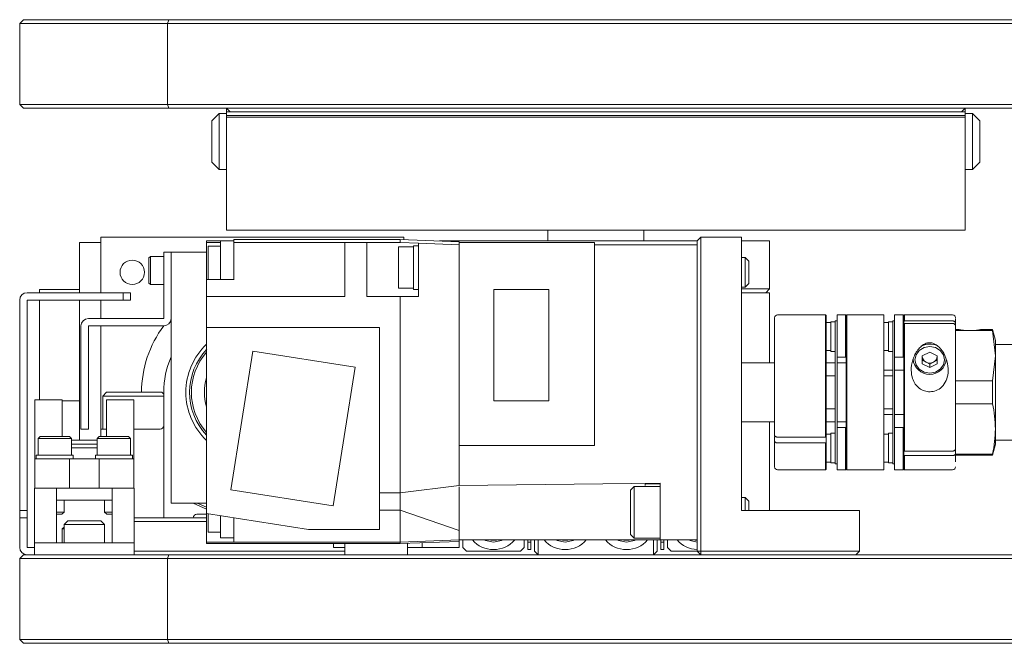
# Model space of a CAD drawing. Header units: millimetres. Extents: x 30 to 394, y 54 to 269.
# Tile 14 of 26: x 238 to 264, y 69 to 85. Entities that reach past the tile are written whole.
import ezdxf

# ---------------------------------------------------------------- set-up
doc = ezdxf.new("R2010")
doc.units = ezdxf.units.MM

msp = doc.modelspace()

# ---------------------------------------------------------------- linework, layer by layer
at = {"color": 0, "linetype": 'Continuous', "lineweight": 18}
for p, q in [((237.78529335, 85.32618233), (237.88529335, 85.42618233)), ((241.78529335, 85.32618233), (237.78529335, 85.32618233)), ((237.78529335, 83.12618233), (237.78529335, 85.32618233)), ((237.88529335, 85.42618233), (241.8267147, 85.42618233)), ((241.8267147, 85.42618233), (241.78529335, 85.32618233)), ((313.78529335, 85.32618233), (241.78529335, 85.32618233)), ((241.78529335, 85.32618233), (241.78529335, 83.12618233)), ((241.8267147, 85.42618233), (313.74387199, 85.42618233)), ((237.78529335, 83.12618233), (241.78529335, 83.12618233)), ((237.78529335, 83.12618233), (237.88529335, 83.02618233)), ((241.8267147, 83.02618233), (237.88529335, 83.02618233)), ((241.78529335, 83.12618233), (241.8267147, 83.02618233)), ((241.78529335, 83.12618233), (313.78529335, 83.12618233)), ((313.74387199, 83.02618233), (241.8267147, 83.02618233)), ((243.38529335, 83.02618233), (243.48529335, 82.92618233)), ((243.38529335, 82.92618233), (243.38529335, 83.02618233)), ((245.88529335, 82.92618233), (243.38529335, 82.92618233)), ((243.38529335, 82.92618233), (243.38529335, 82.82618233)), ((250.88529335, 82.92618233), (245.88529335, 82.92618233)), ((255.88529335, 82.92618233), (250.88529335, 82.92618233)), ((260.88529335, 82.92618233), (255.88529335, 82.92618233)), ((263.38529335, 82.92618233), (260.88529335, 82.92618233)), ((263.28529335, 82.92618233), (263.38529335, 83.02618233)), ((263.38529335, 82.92618233), (263.38529335, 83.02618233)), ((263.38529335, 82.92618233), (263.38529335, 82.82618233)), ((242.98529335, 82.68618233), (243.18529335, 82.88618233)), ((242.98529335, 82.68618233), (242.98529335, 81.56618233)), ((243.18529335, 82.88618233), (243.18529335, 81.36618233)), ((243.18529335, 82.88618233), (243.38529335, 82.88618233)), ((243.38529335, 82.78618233), (243.38529335, 82.82618233)), ((243.38529335, 82.82618233), (263.38529335, 82.82618233)), ((243.38529335, 82.78618233), (243.38529335, 79.72618233)), ((263.38529335, 82.78618233), (243.38529335, 82.78618233)), ((263.38529335, 82.88618233), (263.58529335, 82.88618233)), ((263.38529335, 82.82618233), (263.38529335, 82.78618233)), ((263.38529335, 79.72618233), (263.38529335, 82.78618233)), ((263.58529335, 82.88618233), (263.58529335, 81.36618233)), ((263.78529335, 82.68618233), (263.58529335, 82.88618233)), ((263.78529335, 82.68618233), (263.78529335, 81.56618233)), ((242.98529335, 81.56618233), (243.18529335, 81.36618233)), ((243.18529335, 81.36618233), (243.38529335, 81.36618233)), ((263.38529335, 81.36618233), (263.58529335, 81.36618233)), ((263.78529335, 81.56618233), (263.58529335, 81.36618233)), ((263.38529335, 79.72618233), (243.38529335, 79.72618233)), ((252.08529335, 79.72618233), (252.08529335, 79.43018233)), ((254.68529335, 79.43018233), (254.68529335, 79.72618233)), ((239.98529335, 79.53018233), (248.18529335, 79.53018233)), ((239.98529335, 78.03018233), (239.98529335, 79.53018233)), ((243.58529335, 79.47018235), (243.58529335, 79.39018233)), ((248.0852908, 79.47018233), (243.58529335, 79.47018233)), ((249.68529335, 79.41018296), (248.08517661, 79.47018733)), ((248.18529335, 79.46643296), (248.18529335, 79.53018233)), ((256.12529335, 79.43018233), (256.22529335, 79.53018233)), ((256.22529335, 79.53018233), (256.22529335, 71.03018233)), ((257.32529335, 79.53018233), (256.22529335, 79.53018233)), ((257.32529335, 72.13018233), (257.32529335, 79.53018233)), ((239.40529335, 79.39018233), (239.40529335, 78.03018233)), ((239.98529335, 79.39018233), (239.40529335, 79.39018233)), ((243.22529335, 79.43018233), (242.84529335, 79.43018233)), ((242.84529335, 79.43018233), (242.84529335, 79.39018213)), ((242.84529335, 79.39018233), (243.22529335, 79.39018233)), ((242.84529335, 79.39018206), (242.84529335, 78.83740736)), ((243.22529335, 79.28740736), (242.88529335, 79.28740736)), ((242.88529335, 79.28740736), (242.88529335, 78.39018233)), ((243.58529335, 79.43740736), (243.22529335, 79.43740736)), ((243.22529335, 79.43740736), (243.22529335, 78.38740736)), ((243.58529335, 79.39018233), (243.58529335, 78.52744679)), ((246.58529335, 79.39018233), (243.58529335, 79.39018233)), ((246.58529335, 77.93018233), (246.58529335, 79.39018233)), ((246.58529335, 79.39018233), (247.18529335, 79.39018233)), ((247.18529335, 79.39018233), (247.18529335, 77.93018233)), ((248.08529335, 79.39018233), (247.18529335, 79.39018233)), ((248.44529335, 79.27015275), (248.04529335, 79.27015275)), ((248.04529335, 79.27015275), (248.04529335, 78.15015275)), ((248.08529335, 79.39018233), (248.58529335, 79.37143233)), ((248.58529335, 79.30015275), (248.44529335, 79.30015275)), ((248.44529335, 79.30015275), (248.44529335, 78.12015275)), ((248.58529335, 77.93018233), (248.58529335, 79.37143233)), ((248.58529335, 79.37143233), (249.68529335, 79.33018233)), ((249.15197661, 79.43018233), (256.12529335, 79.43018233)), ((249.68529335, 79.39018233), (249.68529335, 79.41018296)), ((249.68529335, 79.39018233), (249.68529335, 73.89018233)), ((249.68529335, 79.39018233), (253.34529335, 79.39018233)), ((253.34529335, 79.39018233), (253.34529335, 73.89018233)), ((253.34529335, 79.33018233), (256.12529335, 79.33018233)), ((256.12529335, 71.03018233), (256.12529335, 79.43018233)), ((256.12529335, 79.33018233), (256.12529335, 71.83018233)), ((257.32529335, 79.43018233), (258.08529335, 79.43018233)), ((258.08529335, 79.43018233), (258.08529335, 78.13018233)), ((241.28529335, 78.97018233), (241.32529335, 79.01018233)), ((241.28529335, 78.97018233), (241.28529335, 78.29018233)), ((241.32529335, 79.01018233), (241.32529335, 78.25018233)), ((241.32529335, 79.01018233), (241.68529335, 79.01018233)), ((241.88529335, 79.13018233), (241.68529335, 79.13018233)), ((241.68529335, 77.33018233), (241.68529335, 79.13018233)), ((241.88529335, 77.33018233), (241.88529335, 79.13018233)), ((241.88529335, 72.33018233), (241.88529335, 79.13018233)), ((241.88529335, 79.13018233), (242.84529335, 79.13018233)), ((257.42529335, 78.98287353), (257.32529335, 78.98287353)), ((257.52529335, 78.88287353), (257.42529335, 78.98287353)), ((257.42529335, 78.18287353), (257.42529335, 78.98287353)), ((242.84529335, 78.83740736), (242.84529335, 78.39018233)), ((257.52529335, 78.28287353), (257.52529335, 78.88287353)), ((243.58529335, 78.39018233), (242.84529335, 78.39018233)), ((242.84529335, 78.39018233), (242.84529335, 77.99841763)), ((243.58529335, 78.37698729), (243.58529335, 78.52744679)), ((239.40529335, 78.12018233), (238.32529335, 78.12018233)), ((238.32529335, 78.12018233), (238.32529335, 78.03018233)), ((241.28529335, 78.29018233), (241.32529335, 78.25018233)), ((241.32529335, 78.25018233), (241.68529335, 78.25018233)), ((248.04529335, 78.15015275), (248.44529335, 78.15015275)), ((248.44529335, 78.12015275), (248.58529335, 78.12015275)), ((250.62029335, 78.12018233), (250.62029335, 75.10018233)), ((252.11029335, 78.12018233), (250.62029335, 78.12018233)), ((252.11029335, 78.12018233), (252.11029335, 75.10018233)), ((257.32529335, 78.18287353), (257.42529335, 78.18287353)), ((257.32529335, 78.13018233), (258.08529335, 78.13018233)), ((257.42529335, 78.18287353), (257.52529335, 78.28287353)), ((258.08529335, 78.13018233), (257.98529335, 78.03018233)), ((237.98529335, 78.03018233), (240.58529335, 78.03018233)), ((240.58529335, 77.83018233), (240.58529335, 78.03018233)), ((240.58529335, 78.03018233), (240.78529335, 78.03018233)), ((240.78529335, 78.03018233), (240.78529335, 77.83018233)), ((242.84529335, 77.93018233), (242.84529335, 77.99841763)), ((242.84529335, 77.93018233), (246.58529335, 77.93018233)), ((242.84529335, 77.93018233), (242.84529335, 77.09018233)), ((247.18529335, 77.93018233), (248.08529335, 77.93018233)), ((248.08529335, 77.93018233), (248.08529335, 72.60858241)), ((248.58529335, 77.93018233), (248.08529335, 77.93018233)), ((258.08529335, 78.03018233), (257.32529335, 78.03018233)), ((258.08529335, 76.13018233), (258.08529335, 78.03018233)), ((237.78529335, 72.13018233), (237.78529335, 77.83018233)), ((237.98529335, 77.83018233), (240.58529335, 77.83018233)), ((237.98529335, 72.13018233), (237.98529335, 77.83018233)), ((238.32529335, 77.83018233), (238.32529335, 75.13018233)), ((239.40529335, 77.83018233), (239.40529335, 74.03018233)), ((239.98529335, 77.33018233), (239.98529335, 77.83018233)), ((240.78529335, 77.83018233), (240.58529335, 77.83018233)), ((239.64529335, 77.33018233), (241.68529335, 77.33018233)), ((259.60529335, 77.43018233), (258.30529335, 77.43018233)), ((259.62529335, 77.41018233), (259.60529335, 77.43018233)), ((259.60529335, 77.43018233), (259.60529335, 74.117561)), ((259.62529335, 77.41018233), (259.62529335, 74.12988835)), ((260.14529335, 77.43018233), (259.91529335, 77.43018233)), ((259.91529335, 77.43018233), (259.91529335, 76.28018233)), ((260.16529335, 77.41018233), (260.14529335, 77.43018233)), ((260.14529335, 77.43018233), (260.14529335, 76.28018233)), ((260.18529335, 77.43018233), (260.16529335, 77.41018233)), ((260.16529335, 77.41018233), (260.16529335, 76.28018233)), ((261.18529335, 77.43018233), (260.18529335, 77.43018233)), ((260.18529335, 77.43018233), (260.18529335, 73.23018233)), ((261.18529335, 73.23018233), (261.18529335, 77.43018233)), ((261.70529335, 77.43018233), (261.47529335, 77.43018233)), ((261.47529335, 76.28018233), (261.47529335, 77.43018233)), ((261.72529335, 77.41018233), (261.70529335, 77.43018233)), ((261.70529335, 76.28018233), (261.70529335, 77.43018233)), ((261.74529335, 77.43018233), (261.72529335, 77.41018233)), ((261.72529335, 77.24771716), (261.72529335, 77.41018233)), ((263.04529335, 77.43018233), (261.74529335, 77.43018233)), ((261.74529335, 77.26585661), (261.74529335, 77.43018233)), ((239.44529335, 74.33018233), (239.44529335, 77.13018233)), ((239.64529335, 77.13018233), (241.68529335, 77.13018233)), ((239.64529335, 74.33018233), (239.64529335, 77.13018233)), ((239.98529335, 74.33058896), (239.98529335, 77.13018233)), ((242.84529335, 77.09018233), (247.52529335, 77.09018233)), ((242.84529335, 77.09018233), (242.84529335, 72.04789399)), ((247.52529335, 77.09018233), (247.52529335, 71.61018233)), ((259.74529335, 77.22018233), (259.62529335, 77.22018233)), ((259.86529335, 77.24018233), (259.74529335, 77.24018233)), ((259.74529335, 77.24018233), (259.74529335, 76.44018233)), ((259.91529335, 77.27018233), (259.86529335, 77.27018233)), ((259.86529335, 77.27018233), (259.86529335, 73.39018233)), ((261.30529335, 77.22018233), (261.18529335, 77.22018233)), ((261.42529335, 77.24018233), (261.30529335, 77.24018233)), ((261.30529335, 76.44018233), (261.30529335, 77.24018233)), ((261.47529335, 77.27018233), (261.42529335, 77.27018233)), ((261.42529335, 73.39018233), (261.42529335, 77.27018233)), ((261.72529335, 77.24771716), (261.74529335, 77.26585661)), ((261.72529335, 77.18009824), (261.72529335, 77.24771716)), ((261.74529335, 77.19823768), (261.72529335, 77.18009824)), ((261.72529335, 76.28018233), (261.72529335, 77.18009824)), ((263.04529335, 77.26585661), (261.74529335, 77.26585661)), ((261.74529335, 73.73880318), (261.74529335, 77.19823768)), ((261.74529335, 77.19823768), (263.04529335, 77.19823768)), ((263.12529335, 77.1606803), (263.12529335, 77.19329723)), ((263.20595202, 77.03018233), (263.12529335, 77.03018233)), ((264.12490859, 77.00204091), (263.12529335, 77.00204091)), ((264.12490859, 77.03018233), (263.80158912, 77.03018233)), ((264.20529335, 76.73018233), (264.12490859, 77.03018233)), ((264.12490859, 77.03018233), (264.12490859, 77.00204091)), ((264.12490859, 77.00204091), (264.20529335, 76.32013175)), ((264.20529335, 76.73018233), (264.20529335, 76.32013175)), ((264.74529335, 76.63018233), (264.20529335, 76.63018233)), ((244.09975515, 76.44579843), (243.50530419, 72.69258274)), ((246.86528251, 76.00778193), (244.09975515, 76.44579843)), ((259.62529335, 76.46018233), (259.74529335, 76.46018233)), ((259.74529335, 76.44018233), (259.86529335, 76.44018233)), ((259.91529335, 76.28018233), (259.91529335, 74.38018233)), ((260.14529335, 76.28018233), (259.91529335, 76.28018233)), ((260.14529335, 76.28018233), (260.16529335, 76.28018233)), ((260.16529335, 76.28018233), (260.16529335, 74.38018233)), ((261.18529335, 76.46018233), (261.30529335, 76.46018233)), ((261.30529335, 76.44018233), (261.42529335, 76.44018233)), ((261.47529335, 74.38018233), (261.47529335, 76.28018233)), ((261.47529335, 76.28018233), (261.70529335, 76.28018233)), ((261.72529335, 76.28018233), (261.70529335, 76.28018233)), ((261.72529335, 74.38018233), (261.72529335, 76.28018233)), ((262.42529335, 76.41950725), (262.22529335, 76.31485584)), ((262.22572491, 76.31508166), (262.22529335, 76.30318045)), ((262.22529335, 76.31485584), (262.22529335, 76.10555303)), ((262.62529335, 76.31485584), (262.42529335, 76.41950725)), ((262.62529335, 76.30318045), (262.62486179, 76.31508166)), ((262.62529335, 76.10555303), (262.62529335, 76.31485584)), ((264.20529335, 76.32013175), (264.12490859, 75.63822274)), ((264.20529335, 76.32013175), (264.20529335, 74.34023276)), ((246.86528251, 76.00778193), (246.27083154, 72.25456624)), ((258.22529335, 76.13018233), (257.32529335, 76.13018233)), ((259.86529335, 76.13018233), (259.62529335, 76.13018233)), ((260.16529335, 76.13018233), (259.91529335, 76.13018233)), ((262.32529335, 76.14620334), (262.22529335, 76.19852904)), ((262.22529335, 76.10555303), (262.42529335, 76.00090162)), ((262.42529335, 76.09387764), (262.32529335, 76.14620334)), ((262.52529335, 76.14620334), (262.42529335, 76.09387764)), ((262.42529335, 76.00090162), (262.62529335, 76.10555303)), ((262.42529335, 76.09387764), (262.42529335, 76.00090162)), ((262.62529335, 76.19852904), (262.52529335, 76.14620334)), ((259.86529335, 75.77518233), (259.62529335, 75.77518233)), ((261.42529335, 75.93018233), (261.18529335, 75.93018233)), ((261.42529335, 75.77518233), (261.18529335, 75.77518233)), ((261.72529335, 75.93018233), (261.47529335, 75.93018233)), ((263.12529335, 75.63822274), (264.12490859, 75.63822274)), ((264.12490859, 75.63822274), (264.12490859, 75.02214193)), ((240.13529335, 75.33058896), (240.03529335, 75.23058896)), ((240.03529335, 75.23058896), (240.03529335, 74.33058896)), ((240.88529335, 75.23058896), (240.03529335, 75.23058896)), ((240.88529335, 75.33058896), (240.13529335, 75.33058896)), ((241.63529335, 75.33058896), (240.88529335, 75.33058896)), ((241.68529335, 75.23058896), (240.88529335, 75.23058896)), ((241.68529335, 75.28058896), (241.63529335, 75.33058896)), ((241.68529335, 74.43058896), (241.68529335, 75.33018233)), ((238.93529335, 75.13018233), (238.19529335, 75.13018233)), ((238.19529335, 75.13018233), (238.19529335, 73.53018233)), ((238.93529335, 74.13018233), (238.93529335, 75.13018233)), ((238.93529335, 75.10018233), (239.40529335, 75.10018233)), ((240.13529335, 75.13018233), (240.13529335, 74.13018233)), ((240.87529335, 75.13018233), (240.13529335, 75.13018233)), ((240.87529335, 73.53018233), (240.87529335, 75.13018233)), ((252.11029335, 75.10018233), (250.62029335, 75.10018233)), ((264.12490859, 75.02214193), (263.12529335, 75.02214193)), ((259.62529335, 74.88518233), (259.86529335, 74.88518233)), ((261.18529335, 74.88518233), (261.42529335, 74.88518233)), ((261.18529335, 74.73018233), (261.42529335, 74.73018233)), ((261.47529335, 74.73018233), (261.72529335, 74.73018233)), ((241.68529335, 74.43058896), (241.68529335, 71.93018233)), ((257.32529335, 74.53018233), (258.22529335, 74.53018233)), ((258.08529335, 72.13018233), (258.08529335, 74.53018233)), ((259.62529335, 74.53018233), (259.86529335, 74.53018233)), ((259.91529335, 74.53018233), (260.16529335, 74.53018233)), ((238.33529335, 74.13018233), (238.28529335, 74.08018233)), ((239.13529335, 74.13018233), (238.33529335, 74.13018233)), ((239.13529335, 74.13018233), (239.18529335, 74.08018233)), ((239.44529335, 74.33018233), (239.64529335, 74.33018233)), ((239.93529335, 74.13018233), (239.88529335, 74.08018233)), ((239.93529335, 74.13018233), (239.88529335, 74.08018233)), ((240.53529335, 74.13018233), (239.93529335, 74.13018233)), ((239.98529335, 74.13018233), (239.98529335, 74.33058896)), ((240.13529335, 74.33058896), (239.98529335, 74.33058896)), ((240.73529335, 74.13018233), (240.53529335, 74.13018233)), ((240.78529335, 74.08018233), (240.73529335, 74.13018233)), ((241.58529335, 74.33058896), (240.87529335, 74.33058896)), ((258.22529335, 74.00926993), (258.22529335, 74.13187008)), ((258.30529335, 74.117561), (259.60529335, 74.117561)), ((259.60529335, 74.117561), (259.62529335, 74.12988835)), ((259.74529335, 74.20018233), (259.62529335, 74.20018233)), ((259.62529335, 74.12988835), (259.62529335, 73.9722862)), ((259.86529335, 74.22018233), (259.74529335, 74.22018233)), ((259.74529335, 74.22018233), (259.74529335, 73.42018233)), ((259.91529335, 74.38018233), (260.14529335, 74.38018233)), ((259.91529335, 74.38018233), (259.91529335, 73.23018233)), ((260.14529335, 74.38018233), (260.14529335, 73.23018233)), ((260.16529335, 74.38018233), (260.14529335, 74.38018233)), ((260.16529335, 74.38018233), (260.16529335, 73.25018233)), ((261.30529335, 74.20018233), (261.18529335, 74.20018233)), ((261.42529335, 74.22018233), (261.30529335, 74.22018233)), ((261.30529335, 73.42018233), (261.30529335, 74.22018233)), ((261.47529335, 74.38018233), (261.70529335, 74.38018233)), ((261.47529335, 73.23018233), (261.47529335, 74.38018233)), ((261.70529335, 73.23018233), (261.70529335, 74.38018233)), ((261.72529335, 74.38018233), (261.70529335, 74.38018233)), ((261.72529335, 73.75458147), (261.72529335, 74.38018233)), ((264.20529335, 74.34023276), (264.20529335, 73.93018233)), ((239.18529335, 74.08018233), (238.28529335, 74.08018233)), ((238.28529335, 74.08018233), (238.28529335, 73.63018233)), ((239.18529335, 74.08018233), (239.18529335, 73.63018233)), ((239.88529335, 74.03018233), (239.18529335, 74.03018233)), ((239.18529335, 73.93018233), (239.88529335, 73.93018233)), ((239.88529335, 74.08018233), (239.88529335, 73.63018233)), ((240.56029335, 74.08018233), (239.88529335, 74.08018233)), ((239.88529335, 74.08018233), (239.88529335, 74.03018233)), ((240.78529335, 74.08018233), (240.56029335, 74.08018233)), ((240.78529335, 73.63018233), (240.78529335, 74.08018233)), ((253.34529335, 73.89018233), (249.68529335, 73.89018233)), ((249.68529335, 73.89018233), (249.68529335, 72.80958746)), ((259.60529335, 73.95995885), (258.30529335, 73.95995885)), ((259.62529335, 73.9722862), (259.60529335, 73.95995885)), ((259.60529335, 73.95995885), (259.60529335, 73.23018233)), ((259.62529335, 73.9722862), (259.62529335, 73.25018233)), ((264.12490859, 73.63018233), (264.20529335, 73.93018233)), ((264.20529335, 74.03018233), (264.74529335, 74.03018233)), ((238.23529335, 73.63018233), (238.23529335, 73.53018233)), ((238.23529335, 73.63018233), (239.23529335, 73.63018233)), ((239.88529335, 73.83018233), (239.18529335, 73.83018233)), ((239.23529335, 73.53018233), (239.23529335, 73.63018233)), ((239.83529335, 73.63018233), (239.83529335, 73.53018233)), ((239.83529335, 73.63018233), (240.83529335, 73.63018233)), ((240.83529335, 73.53018233), (240.83529335, 73.63018233)), ((261.72529335, 73.75458147), (261.74529335, 73.73880318)), ((261.72529335, 73.63144917), (261.72529335, 73.75458147)), ((261.72529335, 73.25018233), (261.72529335, 73.63144917)), ((261.74529335, 73.61567089), (261.72529335, 73.63144917)), ((263.04529335, 73.73880318), (261.74529335, 73.73880318)), ((261.74529335, 73.61567089), (263.04529335, 73.61567089)), ((261.74529335, 73.23018233), (261.74529335, 73.61567089)), ((263.08567811, 73.63018233), (264.12490859, 73.63018233)), ((263.12529335, 73.67878618), (263.12529335, 73.76691648)), ((263.12529335, 73.67878618), (263.12529335, 73.44777474)), ((263.12529335, 73.65832376), (264.12490859, 73.65832376)), ((264.12490859, 73.65832376), (264.12490859, 73.63018233)), ((238.19529335, 73.53018233), (238.19529335, 72.73018233)), ((239.13529335, 73.53018233), (238.19529335, 73.53018233)), ((239.13529335, 72.73018233), (239.13529335, 73.53018233)), ((239.13529335, 73.53018233), (239.93529335, 73.53018233)), ((239.93529335, 73.53018233), (239.93529335, 72.73018233)), ((240.87529335, 73.53018233), (239.93529335, 73.53018233)), ((240.87529335, 72.73018233), (240.87529335, 73.53018233)), ((259.62529335, 73.44018233), (259.74529335, 73.44018233)), ((259.74529335, 73.42018233), (259.86529335, 73.42018233)), ((259.86529335, 73.39018233), (259.91529335, 73.39018233)), ((261.18529335, 73.44018233), (261.30529335, 73.44018233)), ((261.30529335, 73.42018233), (261.42529335, 73.42018233)), ((261.42529335, 73.39018233), (261.47529335, 73.39018233)), ((258.30529335, 73.23018233), (258.91181501, 73.23018233)), ((258.91181501, 73.23018233), (258.98291271, 73.23018233)), ((258.98291271, 73.23018233), (259.60529335, 73.23018233)), ((259.60529335, 73.23018233), (259.62529335, 73.25018233)), ((259.91529335, 73.23018233), (260.14529335, 73.23018233)), ((260.14529335, 73.23018233), (260.16529335, 73.25018233)), ((260.16529335, 73.25018233), (260.18529335, 73.23018233)), ((260.18529335, 73.23018233), (261.18529335, 73.23018233)), ((261.47529335, 73.23018233), (261.70529335, 73.23018233)), ((261.70529335, 73.23018233), (261.72529335, 73.25018233)), ((261.72529335, 73.25018233), (261.74529335, 73.23018233)), ((261.74529335, 73.23018233), (263.04529335, 73.23018233)), ((249.68529335, 72.80858233), (248.08529335, 72.60858241)), ((255.12529335, 72.86958746), (249.68529335, 72.80958746)), ((249.68529335, 72.80958746), (249.68529335, 72.80858233)), ((255.12529335, 72.84679835), (254.72529331, 72.84270472)), ((254.72529331, 72.84270472), (254.72529335, 72.81027864)), ((255.12529335, 71.83018233), (255.12529335, 72.86958746)), ((238.18529335, 72.73018233), (238.78529335, 72.73018233)), ((238.18529335, 72.73018233), (238.18529335, 72.41018233)), ((238.78529335, 72.73018233), (238.78529335, 72.41018233)), ((240.28529335, 72.73018233), (238.78529335, 72.73018233)), ((240.28529335, 72.73018233), (240.88529335, 72.73018233)), ((240.28529335, 72.41018233), (240.28529335, 72.73018233)), ((240.88529335, 72.73018233), (240.88529335, 72.41018233)), ((246.27083154, 72.25456624), (243.50530419, 72.69258274)), ((248.08529335, 72.60858241), (247.52529335, 72.60858241)), ((254.42529335, 72.77749114), (254.32529335, 72.67749114)), ((254.32529335, 72.67749114), (254.32529335, 71.47749114)), ((255.12529335, 72.77749114), (254.42529335, 72.77749114)), ((254.42529335, 72.77749114), (254.42529335, 71.37749114)), ((238.18529335, 72.41018233), (238.18529335, 71.25018233)), ((238.78529335, 72.41018233), (238.78529335, 71.25018233)), ((240.28529335, 72.41018233), (238.78529335, 72.41018233)), ((238.98529335, 72.41018233), (238.98529335, 72.08538233)), ((240.08529335, 72.41018233), (240.08529335, 72.08538233)), ((240.08529335, 72.41018233), (240.08529335, 72.08538233)), ((240.28529335, 71.25018233), (240.28529335, 72.41018233)), ((240.88529335, 72.41018233), (240.88529335, 71.25018233)), ((241.88529335, 72.33018233), (242.84529335, 72.33018233)), ((242.84529335, 72.1643649), (242.48529335, 72.33018233)), ((242.84529335, 72.21812514), (242.5944882, 72.33018233)), ((248.08527959, 72.26966907), (248.08529335, 72.14006615)), ((257.42529335, 72.47749114), (257.32529335, 72.47749114)), ((257.52529335, 72.37749114), (257.42529335, 72.47749114)), ((257.42529335, 72.13018233), (257.42529335, 72.47749114)), ((257.52529335, 72.13018233), (257.52529335, 72.37749114)), ((237.78529335, 72.13018233), (237.98529335, 72.13018233)), ((237.78529335, 71.93018233), (237.78529335, 72.13018233)), ((237.98529335, 72.13018233), (237.98529335, 71.93018233)), ((238.98529335, 72.08538233), (238.78529335, 72.08538233)), ((238.93009335, 72.03018233), (238.78529335, 72.03018233)), ((238.93009335, 72.03018233), (238.98529335, 72.08538233)), ((240.08529335, 72.08538233), (240.14049335, 72.03018233)), ((240.28529335, 72.08538233), (240.08529335, 72.08538233)), ((240.14049335, 72.03018233), (240.08529335, 72.08538233)), ((240.28529335, 72.03018233), (240.14049335, 72.03018233)), ((242.84529335, 72.03018233), (242.58529335, 72.03018233)), ((245.60889599, 71.61018233), (242.84529335, 72.04789399)), ((242.84529335, 72.04789399), (242.84529335, 71.98858241)), ((242.84529335, 71.98858241), (242.84529335, 71.27018233)), ((242.88529335, 72.04155862), (242.88529335, 71.53858241)), ((243.22529335, 71.98858241), (243.22529335, 71.38858241)), ((247.52529335, 72.13935508), (248.08529335, 72.13935508)), ((248.08529335, 72.14006615), (249.68529339, 71.58858232)), ((248.08529335, 71.27018233), (248.08529335, 72.14006615)), ((260.52529335, 72.13018233), (257.32529335, 72.13018233)), ((260.52529335, 71.03018233), (260.52529335, 72.13018233)), ((237.98529335, 71.93018233), (237.78529335, 71.93018233)), ((237.78529335, 71.93018233), (237.78529335, 71.13018233)), ((237.98529335, 71.93018233), (237.98529335, 71.13018233)), ((239.08529335, 71.85018233), (238.98529335, 71.75018233)), ((238.98529335, 71.75018233), (238.98529335, 71.25018233)), ((240.08529335, 71.75018233), (238.98529335, 71.75018233)), ((239.98529335, 71.85018233), (239.08529335, 71.85018233)), ((240.08529335, 71.75018233), (239.98529335, 71.85018233)), ((240.08529335, 71.25018233), (240.08529335, 71.75018233)), ((240.88529335, 71.93018233), (241.40196001, 71.93018233)), ((242.84529335, 71.83018233), (240.88529335, 71.83018233)), ((241.68529335, 71.93018233), (241.40196001, 71.93018233)), ((242.48529335, 71.93018233), (241.68529335, 71.93018233)), ((242.48529335, 71.93018233), (242.84529335, 71.93018233)), ((243.58529335, 71.93068951), (243.58529335, 71.27018233)), ((255.12529335, 71.83018233), (255.12529335, 71.33018233)), ((238.98529335, 71.68018233), (238.93529335, 71.63018233)), ((238.93529335, 71.63018233), (238.93529335, 71.25018233)), ((238.98529335, 71.63018233), (238.93529335, 71.63018233)), ((242.88529335, 71.53858241), (243.22529335, 71.53858241)), ((247.52529335, 71.61018233), (245.60889599, 71.61018233)), ((249.68529335, 71.58858232), (249.68529335, 71.33018233)), ((254.32529335, 71.47749114), (254.42529335, 71.37749114)), ((238.18529335, 71.25018233), (238.18529335, 70.93018233)), ((238.18529335, 71.25018233), (240.88529335, 71.25018233)), ((240.88529335, 71.25018233), (240.88529335, 70.93018233)), ((243.58529335, 71.27018233), (242.84529335, 71.27018233)), ((242.84529335, 71.27018225), (242.84529335, 71.23018233)), ((242.84529335, 71.23018233), (248.08523089, 71.23018233)), ((243.22529335, 71.38858241), (243.58529335, 71.38858241)), ((248.08529335, 71.27018233), (243.58529335, 71.27018233)), ((246.28529335, 71.13018233), (246.28529335, 71.23018233)), ((246.58529335, 71.23018233), (246.58529335, 70.93018233)), ((248.08523075, 71.23018233), (249.68529335, 71.28958471)), ((248.08523089, 71.23057472), (248.08524575, 71.27018142)), ((249.68529337, 71.33018234), (248.08529335, 71.27018233)), ((248.28529335, 71.23760967), (248.28529335, 70.93018233)), ((248.68529335, 71.25245968), (248.68529335, 71.13018233)), ((249.68529335, 71.28958471), (249.68529335, 71.33018239)), ((249.68529335, 71.13018233), (249.68529335, 71.28958471)), ((255.12529335, 71.33018233), (249.68529336, 71.33018233)), ((249.78529335, 71.33018233), (249.78529335, 71.13018233)), ((250.53929335, 71.33018233), (250.53929335, 71.32618233)), ((250.53929335, 71.32618233), (250.69129335, 71.32618233)), ((250.69129335, 71.32618233), (250.69129335, 71.33018233)), ((251.44529335, 71.13018233), (251.44529335, 71.33018233)), ((251.54529335, 71.33018233), (251.54529335, 71.27018233)), ((251.62529335, 71.27018233), (251.54529335, 71.27018233)), ((251.54529335, 71.27018233), (251.54529335, 71.07018233)), ((251.62529335, 71.33018233), (251.62529335, 71.27018233)), ((251.62529335, 71.27018233), (251.62529335, 71.07018233)), ((251.72529335, 71.33018233), (251.72529335, 71.03018233)), ((251.82529335, 71.33018233), (251.82529335, 70.93018233)), ((252.47929335, 71.33018233), (252.47929335, 71.32618233)), ((252.47929335, 71.32618233), (252.63129335, 71.32618233)), ((252.63129335, 71.32618233), (252.63129335, 71.33018233)), ((254.13929335, 71.33018233), (254.13929335, 71.32618233)), ((254.13929335, 71.32618233), (254.29129335, 71.32618233)), ((254.29129335, 71.32618233), (254.29129335, 71.33018233)), ((254.42529335, 71.37749114), (255.12529335, 71.37749114)), ((254.94529335, 71.33018233), (254.94529335, 70.93018233)), ((255.04529335, 71.33018233), (255.04529335, 71.03018233)), ((256.12529335, 71.33018233), (255.12529335, 71.33018233)), ((255.14529335, 71.33018233), (255.14529335, 71.27018233)), ((255.22529335, 71.27018233), (255.14529335, 71.27018233)), ((255.14529335, 71.27018233), (255.14529335, 71.07018233)), ((255.22529335, 71.33018233), (255.22529335, 71.27018233)), ((255.22529335, 71.27018233), (255.22529335, 71.07018233)), ((255.32529335, 71.33018233), (255.32529335, 71.13018233)), ((256.07929335, 71.33018233), (256.07929335, 71.32618233)), ((256.07929335, 71.32618233), (256.12529335, 71.32618233)), ((237.88529335, 70.93018233), (237.78529335, 70.83018233)), ((237.88529335, 70.93018233), (241.8267147, 70.93018233)), ((237.98529335, 71.13018233), (238.18529335, 71.13018233)), ((240.88529335, 71.03018233), (246.58529335, 71.03018233)), ((241.78529335, 70.83018233), (241.8267147, 70.93018233)), ((241.8267147, 70.93018233), (313.74387199, 70.93018233)), ((246.58529335, 71.13018233), (246.28529335, 71.13018233)), ((248.28529335, 71.13018233), (248.68529335, 71.13018233)), ((248.68529335, 71.13018233), (249.68529335, 71.13018233)), ((249.78529335, 71.13018233), (249.88529335, 71.03018233)), ((249.88529335, 71.03018233), (251.34529335, 71.03018233)), ((251.34529335, 71.03018233), (251.44529335, 71.13018233)), ((251.62529335, 71.07018233), (251.54529335, 71.07018233)), ((251.82529335, 70.93018233), (251.72529335, 71.03018233)), ((255.04529335, 71.03018233), (254.94529335, 70.93018233)), ((255.22529335, 71.07018233), (255.14529335, 71.07018233)), ((255.32529335, 71.13018233), (255.42529335, 71.03018233)), ((255.42529335, 71.03018233), (256.12529335, 71.03018233)), ((256.12529335, 71.03018233), (256.22529335, 71.03018233)), ((256.12529335, 71.03018233), (256.22529335, 70.93018233)), ((256.22529335, 70.93018233), (256.22529335, 71.03018233)), ((256.22529335, 71.03018233), (260.52529335, 71.03018233)), ((260.42529335, 70.93018233), (260.52529335, 71.03018233)), ((241.78529335, 70.83018233), (237.78529335, 70.83018233)), ((237.78529335, 68.63018233), (237.78529335, 70.83018233)), ((313.78529335, 70.83018233), (241.78529335, 70.83018233)), ((241.78529335, 70.83018233), (241.78529335, 68.63018233)), ((237.78529335, 68.63018233), (241.78529335, 68.63018233)), ((237.88529335, 68.53018233), (237.78529335, 68.63018233)), ((241.8267147, 68.53018233), (237.88529335, 68.53018233)), ((241.78529335, 68.63018233), (313.78529335, 68.63018233)), ((241.78529335, 68.63018233), (241.8267147, 68.53018233)), ((313.74387199, 68.53018233), (241.8267147, 68.53018233))]:
    msp.add_line(p, q, dxfattribs=at)
at = {"color": 0, "linetype": 'Continuous', "lineweight": 18, "flags": 128}
for points in [[(262.02529335, 76.21020444), (262.05574153, 76.34893603), (262.14245064, 76.46654699), (262.27221997, 76.54513212), (262.42529335, 76.57272755), (262.57836672, 76.54513212), (262.70813606, 76.46654699), (262.79484516, 76.34893603), (262.82529335, 76.21020444), (262.79484516, 76.07147285), (262.70813606, 75.95386188), (262.57836672, 75.87527675), (262.42529335, 75.84768132), (262.27221997, 75.87527675), (262.14245064, 75.95386188), (262.05574153, 76.07147285), (262.02529335, 76.21020444)], [(250.36310294, 71.33018233), (250.40099063, 71.3128098), (250.61529335, 71.27018233)], [(250.61529335, 71.27018233), (250.82959607, 71.3128098), (250.86748375, 71.33018233)], [(252.30310294, 71.33018233), (252.34099063, 71.3128098), (252.55529335, 71.27018233)], [(252.55529335, 71.27018233), (252.76959607, 71.3128098), (252.80748375, 71.33018233)], [(253.96310294, 71.33018233), (254.00099063, 71.3128098), (254.21529335, 71.27018233)], [(254.21529335, 71.27018233), (254.42959607, 71.3128098), (254.46748375, 71.33018233)], [(255.90310294, 71.33018233), (255.94099063, 71.3128098), (256.12529335, 71.27098648)]]:
    msp.add_lwpolyline(points, dxfattribs=at)
at = {"color": 0, "linetype": 'Continuous', "lineweight": 18}
msp.add_circle((240.83260215, 78.58287353), 0.33, dxfattribs=at)
for centre, radius, start, end in [((237.98529335, 77.83018233), 0.2, 90, 180), ((239.64529335, 77.13018233), 0.2, 90, 180), ((241.68529335, 77.33018233), 0.2, 270, 0), ((258.30529335, 77.35018233), 0.08, 90, 180), ((263.04529335, 77.35018233), 0.08, 0, 90), ((244.08529335, 75.33018233), 3, 143.130102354, 179.992233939), ((244.08529335, 75.33018233), 1.8, 133.542219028, 180), ((262.42542754, 76.15070349), 0.48870908, 65.46541635, 119.069748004), ((244.08529335, 75.33018233), 2.4, 156.443535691, 180), ((244.08529335, 75.33018233), 1.7, 136.389483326, 223.16289714), ((244.08529335, 75.33018233), 1.65, 138.721795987, 221.278204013), ((262.40433969, 76.306899), 0.17908495, 181.18978481, 243.807384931), ((262.446247, 76.306899), 0.17908495, 296.192615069, 358.81021519), ((262.42529335, 76.26701805), 0.45141251, 184.533776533, 355.466223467), ((262.42529335, 76.33950657), 0.21763764, 242.646483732, 297.353516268), ((244.08529335, 75.33018233), 1.3, 162.524634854, 197.475365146), ((244.08529335, 75.33018233), 1.8, 180, 226.457780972), ((241.58529335, 74.43058896), 0.1, 270, 0), ((258.30529335, 73.31018233), 0.08, 180, 270), ((263.04529335, 73.31018233), 0.08, 270, 0), ((242.58529335, 71.93018233), 0.1, 90, 180), ((250.61529335, 71.83018233), 0.76, 221.139510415, 270), ((250.61529335, 71.83018233), 0.76, 270, 318.860489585), ((252.55529335, 71.83018233), 0.76, 221.139510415, 270), ((252.55529335, 71.83018233), 0.76, 270, 318.860489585), ((254.21529335, 71.83018233), 0.76, 221.139510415, 270), ((254.21529335, 71.83018233), 0.76, 270, 318.860489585), ((256.15529335, 71.83018233), 0.76, 221.139510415, 267.737736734), ((237.98529335, 71.13018233), 0.2, 180, 270)]:
    msp.add_arc(centre, radius, start, end, dxfattribs=at)
for points, knots in [([(248.08530994, 79.39018231), (248.08530114, 79.42155141), (248.08528788, 79.46881529), (248.08529006, 79.46311857), (248.0852908, 79.46120277)], [0, 0, 0, 0, 0.663701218, 1, 1, 1, 1]), ([(258.22529335, 74.16687208), (258.22529335, 74.31079087), (258.22529335, 74.60707734), (258.22529335, 75.12834425), (258.22529335, 75.67035359), (258.22529335, 76.18387807), (258.22529335, 76.62312148), (258.22529335, 76.97889896), (258.22529335, 77.22698558), (258.22529335, 77.35209862), (258.22529335, 77.33699642), (258.22529335, 77.33265529)], [0, 0, 0, 0, 0.1139138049, 0.2345150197, 0.3580142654, 0.4800474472, 0.5965459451, 0.7086281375, 0.8273710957, 0.9503777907, 1, 1, 1, 1]), ([(263.12529335, 77.3285327), (263.12529335, 77.32844666), (263.12529335, 77.32668091), (263.12529335, 77.25832353), (263.12529335, 77.19329723)], [0, 0, 0, 0, 0.0487303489, 1, 1, 1, 1]), ([(263.04529335, 77.26585661), (263.05428236, 77.26505535), (263.07226027, 77.26345286), (263.09622285, 77.25095736), (263.11431535, 77.23256437), (263.12392115, 77.21215996), (263.12490294, 77.19866391), (263.12529335, 77.19329723)], [0, 0, 0, 0, 0.2144944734, 0.4289865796, 0.6435474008, 0.8582573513, 1, 1, 1, 1]), ([(263.12529335, 77.1256783), (263.12440807, 77.13384042), (263.12263751, 77.15016475), (263.10882868, 77.17191965), (263.08850816, 77.18832849), (263.06601754, 77.19700503), (263.05117161, 77.19788805), (263.04529335, 77.19823768)], [0, 0, 0, 0, 0.2148988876, 0.4298006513, 0.6446216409, 0.8592874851, 1, 1, 1, 1]), ([(263.12529335, 77.1256783), (263.12529335, 77.04145637), (263.12529335, 76.87043923), (263.12529335, 76.49232868), (263.12529335, 76.05155953), (263.12529335, 75.5710915), (263.12529335, 75.07670784), (263.12529335, 74.593648), (263.12529335, 74.14864568), (263.12529335, 73.916329), (263.12529335, 73.80191848)], [0, 0, 0, 0, 0.1231191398, 0.25, 0.3768808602, 0.5, 0.6231191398, 0.75, 0.8768808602, 1, 1, 1, 1]), ([(263.20595202, 77.03006884), (263.20866761, 77.02957671), (263.21421303, 77.02857175), (263.26305536, 77.02055708), (263.33700689, 77.01129209), (263.42266319, 77.00458194), (263.48092216, 77.00382079), (263.50529335, 77.00350239)], [0, 0, 0, 0, 0.2030127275, 0.4145650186, 0.6288421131, 0.844735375, 1, 1, 1, 1]), ([(263.50529335, 77.00350239), (263.53871608, 77.00410145), (263.60554883, 77.00529934), (263.69501151, 77.01368957), (263.76250106, 77.02283468), (263.80142723, 77.02949229), (263.8015428, 77.02952263), (263.80158912, 77.02953479)], [0, 0, 0, 0, 0.2125550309, 0.4250292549, 0.6395945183, 0.8555728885, 1, 1, 1, 1]), ([(262.39506925, 75.34500964), (262.34363954, 75.35369814), (262.24083284, 75.37106623), (262.10773488, 75.46099384), (262.00473197, 75.58881818), (261.93249339, 75.76969328), (261.91413747, 76.01557813), (261.98267453, 76.29302524), (262.10340667, 76.49452976), (262.23051112, 76.60993886), (262.3175796, 76.65837632), (262.40700186, 76.67726957), (262.4908508, 76.67069915), (262.59028166, 76.63182168), (262.72230122, 76.52552194), (262.85111982, 76.32804777), (262.93018491, 76.06393818), (262.92663532, 75.80804279), (262.85533251, 75.59726889), (262.7293766, 75.44375358), (262.56520867, 75.35195886), (262.45074336, 75.34728361), (262.39506925, 75.34500964)], [0, 0, 0, 0, 0.0404170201, 0.0807926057, 0.1222869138, 0.1676161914, 0.232528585, 0.3181031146, 0.4054961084, 0.4364526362, 0.4676255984, 0.4876190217, 0.507695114, 0.5320860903, 0.5732607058, 0.6527880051, 0.7382518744, 0.8047082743, 0.857860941, 0.9113585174, 0.9568861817, 1, 1, 1, 1]), ([(264.12490859, 75.02214193), (264.14746891, 74.90932714), (264.19270656, 74.68311242), (264.20109052, 74.45472291), (264.20529335, 74.34023276)], [0, 0, 0, 0, 0.498706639, 1, 1, 1, 1]), ([(258.22529335, 74.16687208), (258.22617914, 74.16132334), (258.22795074, 74.15022574), (258.24176862, 74.13543709), (258.26210086, 74.12428599), (258.28458967, 74.11839642), (258.29942593, 74.11779776), (258.30529335, 74.117561)], [0, 0, 0, 0, 0.2150145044, 0.4300335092, 0.6449260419, 0.8595759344, 1, 1, 1, 1]), ([(264.20529335, 74.34023276), (264.20113826, 74.22640154), (264.19280155, 73.9980122), (264.14758755, 73.77179324), (264.12490859, 73.65832376)], [0, 0, 0, 0, 0.4984086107, 1, 1, 1, 1]), ([(258.30529335, 73.95995885), (258.2963071, 73.96050305), (258.27833476, 73.96159145), (258.25437859, 73.97007782), (258.23628598, 73.98257046), (258.22666924, 73.99643824), (258.22568515, 74.00561599), (258.22529335, 74.00926993)], [0, 0, 0, 0, 0.2143822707, 0.4287608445, 0.6432467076, 0.8579655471, 1, 1, 1, 1]), ([(258.22529335, 73.32475645), (258.22529335, 73.32202962), (258.22529335, 73.31376599), (258.22529335, 73.43225165), (258.22529335, 73.65959069), (258.22529335, 73.89388532), (258.22529335, 74.00926993)], [0, 0, 0, 0, 0.142221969, 0.4310018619, 0.7197817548, 1, 1, 1, 1]), ([(263.04529335, 73.73880318), (263.05427959, 73.73949973), (263.07225193, 73.7408928), (263.09620811, 73.75175487), (263.11430072, 73.76774471), (263.12391746, 73.78549467), (263.12490155, 73.79724165), (263.12529335, 73.80191848)], [0, 0, 0, 0, 0.2143822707, 0.4287608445, 0.6432467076, 0.8579655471, 1, 1, 1, 1]), ([(263.12529335, 73.67878618), (263.12440756, 73.67168412), (263.12263596, 73.65747984), (263.10881807, 73.63855124), (263.08848583, 73.62427847), (263.06599703, 73.61674017), (263.05116077, 73.61597392), (263.04529335, 73.61567089)], [0, 0, 0, 0, 0.2150145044, 0.4300335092, 0.6449260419, 0.8595759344, 1, 1, 1, 1]), ([(249.68529335, 72.77358033), (249.68529335, 72.76204113), (249.68529335, 72.73301128), (249.68529335, 72.52370417), (249.68529335, 72.20619773), (249.68529335, 71.87239725), (249.68529335, 71.66221871), (249.68529335, 71.5885823)], [0, 0, 0, 0, 0.1571424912, 0.3953323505, 0.6336478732, 0.871647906, 1, 1, 1, 1])]:
    msp.add_open_spline(points, degree=3, knots=knots, dxfattribs=at)
msp.add_open_spline([(248.085279, 72.60858241), (248.085279, 72.60423805), (248.085279, 72.59554933), (248.085279, 72.52550358), (248.085279, 72.41971011), (248.085279, 72.31968275), (248.085279, 72.26966907)], degree=3, dxfattribs=at)

doc.saveas('drawing.dxf')
